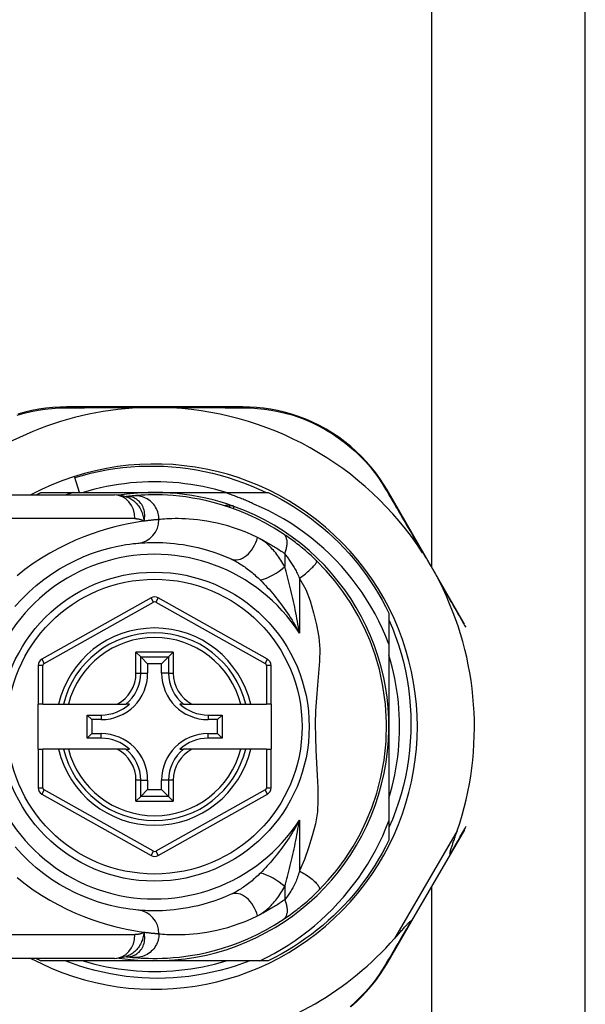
# Model space of a CAD drawing. Header units: inches. Extents: x 4 to 149, y 7 to 82.
# Tile 104 of 188: x 5.102 to 6.039, y 49.864 to 51.494. Entities that reach past the tile are written whole.
import ezdxf

# ---------------------------------------------------------------- set-up
doc = ezdxf.new("R2010")
doc.units = ezdxf.units.IN
doc.header["$MEASUREMENT"] = 0
doc.layers.add('Visible Edges(ANSI)', color=7, linetype='Continuous', lineweight=25)
doc.layers.add('Visible Tangent Edges(ANSI)', color=7, linetype='Continuous', lineweight=25)

msp = doc.modelspace()

# ---------------------------------------------------------------- linework, layer by layer
at = {"layer": 'Visible Edges(ANSI)'}
for p, q in [((6.0385, 46.7106), (6.0385, 51.6324)), ((5.7843, 50.5875), (5.7843, 51.5464)), ((5.4718, 50.853), (5.1797, 50.853)), ((5.2013, 50.7112), (5.1934, 50.7358)), ((5.0219, 50.7073), (5.2591, 50.7073)), ((5.1375, 50.7112), (5.1905, 50.7112)), ((5.1905, 50.7112), (5.3255, 50.7112)), ((5.2783, 50.7044), (5.2782, 50.7044)), ((5.3255, 50.7112), (5.4415, 50.7112)), ((5.4415, 50.7112), (5.5136, 50.7112)), ((5.8388, 50.4934), (5.7103, 50.7155)), ((5.3198, 50.5367), (5.1386, 50.4351)), ((5.5123, 50.4351), (5.3313, 50.5367)), ((5.7133, 50.5115), (5.7133, 50.4601)), ((5.7133, 50.4601), (5.7133, 50.3234)), ((5.2947, 50.4468), (5.3026, 50.4389)), ((5.3485, 50.4389), (5.3564, 50.4468)), ((5.1325, 50.4248), (5.1325, 50.3608)), ((5.3026, 50.4389), (5.314, 50.4275)), ((5.314, 50.4275), (5.314, 50.412)), ((5.3371, 50.4275), (5.314, 50.4275)), ((5.3485, 50.4389), (5.3371, 50.4275)), ((5.3371, 50.412), (5.3371, 50.4275)), ((5.5184, 50.3608), (5.5184, 50.4248)), ((5.1404, 50.3608), (5.1325, 50.3608)), ((5.1325, 50.286), (5.1325, 50.3608)), ((5.1404, 50.3608), (5.1665, 50.3608)), ((5.1665, 50.3608), (5.1746, 50.3608)), ((5.1746, 50.3608), (5.1827, 50.3608)), ((5.1827, 50.3608), (5.2637, 50.3608)), ((5.2637, 50.3608), (5.278, 50.3608)), ((5.2839, 50.3608), (5.278, 50.3608)), ((5.3731, 50.3608), (5.3672, 50.3608)), ((5.3731, 50.3608), (5.3874, 50.3608)), ((5.3874, 50.3608), (5.4684, 50.3608)), ((5.4684, 50.3608), (5.4765, 50.3608)), ((5.4765, 50.3608), (5.4846, 50.3608)), ((5.4846, 50.3608), (5.5105, 50.3608)), ((5.5184, 50.3608), (5.5105, 50.3608)), ((5.5184, 50.3608), (5.5184, 50.286)), ((5.2139, 50.3043), (5.2139, 50.3426)), ((5.2139, 50.3426), (5.2215, 50.335)), ((5.2139, 50.3426), (5.237, 50.3426)), ((5.4141, 50.3426), (5.4372, 50.3426)), ((5.4372, 50.3426), (5.4296, 50.335)), ((5.4372, 50.3426), (5.4372, 50.3043)), ((5.2215, 50.335), (5.2215, 50.3119)), ((5.237, 50.335), (5.2215, 50.335)), ((5.4296, 50.335), (5.4141, 50.335)), ((5.4296, 50.3119), (5.4296, 50.335)), ((5.2139, 50.3043), (5.2215, 50.3119)), ((5.2215, 50.3119), (5.237, 50.3119)), ((5.4141, 50.3119), (5.4296, 50.3119)), ((5.4372, 50.3043), (5.4296, 50.3119)), ((5.7133, 50.3234), (5.7133, 50.1675)), ((5.237, 50.3043), (5.2139, 50.3043)), ((5.4372, 50.3043), (5.4141, 50.3043)), ((5.1325, 50.286), (5.1325, 50.2221)), ((5.1325, 50.286), (5.1404, 50.286)), ((5.1665, 50.286), (5.1404, 50.286)), ((5.1746, 50.286), (5.1665, 50.286)), ((5.1827, 50.286), (5.1746, 50.286)), ((5.2637, 50.286), (5.1827, 50.286)), ((5.278, 50.286), (5.2637, 50.286)), ((5.278, 50.286), (5.2839, 50.286)), ((5.3672, 50.286), (5.3731, 50.286)), ((5.3874, 50.286), (5.3731, 50.286)), ((5.4684, 50.286), (5.3874, 50.286)), ((5.4765, 50.286), (5.4684, 50.286)), ((5.4846, 50.286), (5.4765, 50.286)), ((5.5105, 50.286), (5.4846, 50.286)), ((5.5105, 50.286), (5.5184, 50.286)), ((5.5184, 50.2221), (5.5184, 50.286)), ((5.314, 50.2348), (5.314, 50.2193)), ((5.3371, 50.2193), (5.3371, 50.2348)), ((5.1386, 50.2118), (5.3198, 50.1101)), ((5.3026, 50.2079), (5.314, 50.2193)), ((5.314, 50.2193), (5.3371, 50.2193)), ((5.3313, 50.1101), (5.5123, 50.2118)), ((5.3485, 50.2079), (5.3371, 50.2193)), ((5.3026, 50.2079), (5.2947, 50.2001)), ((5.3564, 50.2001), (5.3485, 50.2079)), ((5.7133, 50.1675), (5.7133, 50.1353)), ((5.8152, 50.1116), (5.839, 50.1525)), ((5.7514, 50.0017), (5.8152, 50.1116)), ((5.7843, 46.7966), (5.7843, 50.0585)), ((5.7103, 49.9311), (5.7514, 50.0017)), ((5.2591, 49.9396), (5.0219, 49.9396)), ((5.3255, 49.9356), (5.1375, 49.9356)), ((5.2782, 49.9425), (5.2783, 49.9425)), ((5.4998, 49.9356), (5.3255, 49.9356)), ((5.5136, 49.9356), (5.4998, 49.9356))]:
    msp.add_line(p, q, dxfattribs=at)
at = {"layer": 'Visible Edges(ANSI)', "flags": 128}
for points in [[(5.1797, 50.853), (5.1686, 50.8527), (5.1572, 50.852), (5.1457, 50.8508), (5.134, 50.8491), (5.1223, 50.8469), (5.1105, 50.8441), (5.0988, 50.8408)], [(5.3132, 50.852), (5.3143, 50.852), (5.3153, 50.852), (5.3163, 50.852), (5.3173, 50.852), (5.3184, 50.852), (5.3194, 50.8521), (5.3204, 50.8521), (5.3215, 50.8521), (5.3225, 50.8521), (5.3235, 50.8521), (5.3245, 50.8521), (5.3256, 50.8521), (5.3266, 50.8521), (5.3276, 50.8521), (5.3286, 50.8521), (5.3297, 50.8521), (5.3307, 50.8521), (5.3317, 50.8521), (5.3327, 50.852), (5.3338, 50.852), (5.3348, 50.852), (5.3358, 50.852), (5.3368, 50.852), (5.3379, 50.852)], [(5.7103, 50.7155), (5.7045, 50.7249), (5.6983, 50.7344), (5.6915, 50.7437), (5.6842, 50.7529), (5.6764, 50.7619), (5.6682, 50.7707), (5.6594, 50.7792), (5.6502, 50.7874), (5.6406, 50.7952), (5.6305, 50.8026), (5.6201, 50.8096), (5.6093, 50.8161), (5.5983, 50.8221), (5.587, 50.8277), (5.5756, 50.8327), (5.564, 50.8371), (5.5523, 50.8409), (5.5406, 50.8442), (5.5289, 50.8469), (5.5172, 50.8491), (5.5056, 50.8508), (5.4942, 50.852), (5.4829, 50.8527), (5.4718, 50.853)], [(5.1934, 50.7358), (5.2064, 50.7396), (5.2196, 50.743), (5.2328, 50.746), (5.2461, 50.7485), (5.2595, 50.7507), (5.2729, 50.7524), (5.2864, 50.7537), (5.2999, 50.7546), (5.3135, 50.755), (5.327, 50.755), (5.3406, 50.7546), (5.3541, 50.7538), (5.3677, 50.7525), (5.3812, 50.7508), (5.3946, 50.7487), (5.4079, 50.7462), (5.4211, 50.7432), (5.4342, 50.7399), (5.4472, 50.7361), (5.4601, 50.7319), (5.4729, 50.7274), (5.4855, 50.7224), (5.4979, 50.717), (5.5102, 50.7112)], [(5.4441, 50.7112), (5.4345, 50.714), (5.4248, 50.7166), (5.415, 50.7189), (5.4052, 50.721), (5.3954, 50.7229), (5.3855, 50.7245), (5.3755, 50.7258), (5.3656, 50.727), (5.3556, 50.7278), (5.3456, 50.7284), (5.3356, 50.7288), (5.3255, 50.7289), (5.3155, 50.7288), (5.3055, 50.7284), (5.2955, 50.7278), (5.2855, 50.727), (5.2755, 50.7258), (5.2656, 50.7245), (5.2557, 50.7229), (5.2459, 50.721), (5.2361, 50.7189), (5.2263, 50.7166), (5.2166, 50.714), (5.207, 50.7112)], [(5.1295, 50.7073), (5.1299, 50.7075), (5.1302, 50.7076), (5.1305, 50.7078), (5.1309, 50.708), (5.1312, 50.7081), (5.1315, 50.7083), (5.1318, 50.7084), (5.1322, 50.7086), (5.1325, 50.7088), (5.1328, 50.7089), (5.1332, 50.7091), (5.1335, 50.7093), (5.1338, 50.7094), (5.1342, 50.7096), (5.1345, 50.7098), (5.1348, 50.7099), (5.1351, 50.7101), (5.1355, 50.7103), (5.1358, 50.7104), (5.1361, 50.7106), (5.1365, 50.7107), (5.1368, 50.7109), (5.1371, 50.7111), (5.1375, 50.7112)], [(5.1905, 50.7112), (5.19, 50.7111), (5.1895, 50.7109), (5.1891, 50.7107), (5.1886, 50.7106), (5.1881, 50.7104), (5.1876, 50.7103), (5.1871, 50.7101), (5.1866, 50.7099), (5.1862, 50.7098), (5.1857, 50.7096), (5.1852, 50.7095), (5.1847, 50.7093), (5.1842, 50.7091), (5.1837, 50.709), (5.1833, 50.7088), (5.1828, 50.7086), (5.1823, 50.7085), (5.1818, 50.7083), (5.1813, 50.7081), (5.1808, 50.708), (5.1804, 50.7078), (5.1799, 50.7076), (5.1794, 50.7075), (5.1789, 50.7073)], [(5.2785, 50.7043), (5.2687, 50.7066), (5.2591, 50.7073)], [(5.2903, 50.7057), (5.2899, 50.7056), (5.2896, 50.7056), (5.2892, 50.7056), (5.2888, 50.7055), (5.2884, 50.7055), (5.288, 50.7054), (5.2876, 50.7054), (5.2872, 50.7054), (5.2867, 50.7053), (5.2863, 50.7053), (5.2858, 50.7052), (5.2853, 50.7052), (5.2848, 50.7051), (5.2843, 50.7051), (5.2837, 50.705), (5.2832, 50.7049), (5.2826, 50.7049), (5.282, 50.7048), (5.2814, 50.7047), (5.2808, 50.7047), (5.2802, 50.7046), (5.2796, 50.7045), (5.2789, 50.7044), (5.2783, 50.7044)], [(5.5385, 50.6428), (5.5237, 50.6522), (5.5089, 50.6606), (5.4942, 50.6682), (5.4797, 50.675), (5.4655, 50.6809), (5.4516, 50.686), (5.438, 50.6904), (5.4248, 50.6942), (5.4121, 50.6974), (5.3999, 50.7), (5.3882, 50.7021), (5.3771, 50.7038), (5.3665, 50.7051), (5.3565, 50.706), (5.347, 50.7067), (5.3382, 50.7071), (5.33, 50.7073), (5.3224, 50.7073), (5.3154, 50.7071), (5.3091, 50.7069), (5.3034, 50.7066), (5.2984, 50.7063), (5.294, 50.706), (5.2903, 50.7057)], [(5.4897, 50.6921), (5.4877, 50.693), (5.4858, 50.6939), (5.4838, 50.6948), (5.4818, 50.6957), (5.4798, 50.6966), (5.4779, 50.6974), (5.4759, 50.6983), (5.4739, 50.6991), (5.4719, 50.7), (5.4699, 50.7008), (5.4679, 50.7016), (5.4659, 50.7024), (5.4639, 50.7032), (5.4618, 50.704), (5.4598, 50.7048), (5.4578, 50.7055), (5.4558, 50.7063), (5.4537, 50.707), (5.4517, 50.7077), (5.4497, 50.7085), (5.4476, 50.7092), (5.4456, 50.7099), (5.4435, 50.7105), (5.4415, 50.7112)], [(5.5136, 50.7112), (5.5243, 50.7058), (5.5349, 50.7002), (5.5453, 50.6942), (5.5555, 50.6879), (5.5656, 50.6814), (5.5754, 50.6746), (5.5851, 50.6675), (5.5946, 50.6601), (5.6038, 50.6525), (5.6129, 50.6447), (5.6217, 50.6365), (5.6303, 50.6282), (5.6387, 50.6196), (5.6468, 50.6108), (5.6546, 50.6017), (5.6623, 50.5925), (5.6696, 50.583), (5.6767, 50.5733), (5.6835, 50.5635), (5.6901, 50.5534), (5.6963, 50.5432), (5.7023, 50.5328), (5.708, 50.5222), (5.7133, 50.5115)], [(5.7133, 50.4601), (5.7082, 50.4729), (5.7027, 50.4855), (5.6968, 50.498), (5.6904, 50.5102), (5.6837, 50.5222), (5.6765, 50.534), (5.6689, 50.5456), (5.6609, 50.5569), (5.6526, 50.5679), (5.6439, 50.5786), (5.6349, 50.589), (5.6255, 50.5991), (5.6157, 50.6089), (5.6057, 50.6184), (5.5953, 50.6275), (5.5846, 50.6362), (5.5736, 50.6446), (5.5623, 50.6526), (5.5508, 50.6602), (5.539, 50.6674), (5.527, 50.6742), (5.5148, 50.6806), (5.5023, 50.6865), (5.4897, 50.6921)], [(5.5937, 50.5981), (5.5915, 50.6002), (5.5893, 50.6024), (5.587, 50.6045), (5.5847, 50.6066), (5.5824, 50.6087), (5.58, 50.6108), (5.5777, 50.6129), (5.5753, 50.6149), (5.573, 50.6169), (5.5706, 50.6189), (5.5682, 50.6208), (5.5659, 50.6227), (5.5635, 50.6246), (5.5612, 50.6264), (5.5588, 50.6282), (5.5565, 50.63), (5.5542, 50.6317), (5.5519, 50.6334), (5.5496, 50.6351), (5.5473, 50.6367), (5.5451, 50.6383), (5.5429, 50.6398), (5.5407, 50.6413), (5.5385, 50.6428)], [(5.0943, 50.5225), (5.1055, 50.5348), (5.1173, 50.5464), (5.1295, 50.5572), (5.1421, 50.5673), (5.1551, 50.5764), (5.1682, 50.5847), (5.1813, 50.5921), (5.1943, 50.5987), (5.207, 50.6045), (5.2194, 50.6094), (5.2312, 50.6136), (5.2422, 50.617), (5.2525, 50.6197), (5.2619, 50.6219), (5.2704, 50.6236), (5.2779, 50.6249), (5.2844, 50.6259), (5.2899, 50.6265), (5.2943, 50.627), (5.2975, 50.6273)], [(5.2975, 50.6273), (5.3, 50.6275), (5.3028, 50.6277), (5.306, 50.6279), (5.3096, 50.6281), (5.3136, 50.6283), (5.318, 50.6284), (5.3227, 50.6285), (5.3277, 50.6285), (5.3331, 50.6285), (5.3389, 50.6283), (5.345, 50.6279), (5.3514, 50.6275), (5.3582, 50.6268), (5.3653, 50.6259), (5.3727, 50.6249), (5.3805, 50.6236), (5.3886, 50.622), (5.397, 50.6201), (5.4056, 50.6178), (5.4145, 50.6153), (5.4236, 50.6124), (5.4329, 50.609), (5.4424, 50.6053), (5.452, 50.6011)], [(5.7693, 50.6115), (5.7705, 50.6096), (5.7718, 50.6076), (5.773, 50.6057), (5.7742, 50.6037), (5.7754, 50.6018), (5.7766, 50.5998), (5.7778, 50.5977), (5.779, 50.5957), (5.7802, 50.5938), (5.7814, 50.5918), (5.7825, 50.5898), (5.7837, 50.5879), (5.7848, 50.5859), (5.7859, 50.5839), (5.7871, 50.5819), (5.7882, 50.58), (5.7893, 50.578), (5.7904, 50.576), (5.7915, 50.5739), (5.7927, 50.5719), (5.7938, 50.5698), (5.7949, 50.5677), (5.796, 50.5656), (5.7971, 50.5635)], [(5.5974, 50.0525), (5.6129, 50.0689), (5.6271, 50.0859), (5.6408, 50.1044), (5.654, 50.1248), (5.6657, 50.1455), (5.6759, 50.1667), (5.6851, 50.189), (5.6932, 50.2131), (5.7001, 50.2395), (5.7054, 50.2681), (5.7086, 50.2986), (5.7093, 50.3298), (5.7076, 50.3609), (5.7035, 50.3906), (5.6976, 50.4178), (5.6904, 50.4426), (5.6822, 50.4653), (5.673, 50.4866), (5.6626, 50.5072), (5.6505, 50.5278), (5.6374, 50.5472), (5.6241, 50.5647), (5.6098, 50.5814), (5.5937, 50.5981)], [(5.7133, 50.5003), (5.7191, 50.4867), (5.7244, 50.4729), (5.7292, 50.4589), (5.7335, 50.4448), (5.7373, 50.4305), (5.7406, 50.4161), (5.7434, 50.4016), (5.7457, 50.3871), (5.7475, 50.3724), (5.7488, 50.3577), (5.7495, 50.343), (5.7498, 50.3283), (5.7495, 50.3135), (5.7488, 50.2987), (5.7475, 50.284), (5.7457, 50.2693), (5.7434, 50.2547), (5.7406, 50.2402), (5.7373, 50.2259), (5.7335, 50.2116), (5.7292, 50.1975), (5.7244, 50.1836), (5.7191, 50.1698), (5.7133, 50.1562)], [(5.7133, 50.2049), (5.7162, 50.2145), (5.7187, 50.2242), (5.7211, 50.2339), (5.7231, 50.2437), (5.725, 50.2536), (5.7266, 50.2635), (5.728, 50.2734), (5.7291, 50.2834), (5.7299, 50.2934), (5.7306, 50.3034), (5.7309, 50.3134), (5.7311, 50.3234), (5.7309, 50.3334), (5.7306, 50.3435), (5.7299, 50.3535), (5.7291, 50.3635), (5.728, 50.3734), (5.7266, 50.3834), (5.725, 50.3933), (5.7231, 50.4031), (5.7211, 50.4129), (5.7187, 50.4227), (5.7162, 50.4324), (5.7133, 50.442)], [(5.4998, 49.9356), (5.5119, 49.9416), (5.5237, 49.9479), (5.5354, 49.9547), (5.5468, 49.9617), (5.558, 49.9692), (5.5689, 49.977), (5.5796, 49.9852), (5.5901, 49.9937), (5.6003, 50.0025), (5.6102, 50.0116), (5.6198, 50.0211), (5.6291, 50.0308), (5.638, 50.0409), (5.6467, 50.0512), (5.655, 50.0618), (5.6629, 50.0726), (5.6705, 50.0837), (5.6778, 50.0951), (5.6847, 50.1067), (5.6912, 50.1185), (5.6973, 50.1305), (5.7031, 50.1427), (5.7084, 50.155), (5.7133, 50.1675)], [(5.8146, 50.1126), (5.8144, 50.1134), (5.8146, 50.1144), (5.8148, 50.1157), (5.8152, 50.117), (5.8156, 50.1184), (5.816, 50.12), (5.8165, 50.1215), (5.817, 50.1231), (5.8175, 50.1246), (5.818, 50.1261), (5.8185, 50.1275), (5.819, 50.129), (5.8195, 50.1305), (5.82, 50.1321), (5.8206, 50.1338), (5.8212, 50.1355), (5.8218, 50.1373), (5.8224, 50.1391), (5.8231, 50.141), (5.8237, 50.1429), (5.8244, 50.1448), (5.8251, 50.1468), (5.8258, 50.1489), (5.8265, 50.1509)], [(5.7133, 50.1353), (5.708, 50.1246), (5.7023, 50.1141), (5.6963, 50.1037), (5.6901, 50.0934), (5.6835, 50.0834), (5.6767, 50.0735), (5.6696, 50.0639), (5.6623, 50.0544), (5.6546, 50.0451), (5.6468, 50.0361), (5.6387, 50.0273), (5.6303, 50.0187), (5.6217, 50.0103), (5.6129, 50.0022), (5.6038, 49.9943), (5.5946, 49.9867), (5.5851, 49.9794), (5.5754, 49.9723), (5.5656, 49.9655), (5.5555, 49.9589), (5.5453, 49.9527), (5.5349, 49.9467), (5.5243, 49.941), (5.5136, 49.9356)], [(5.2975, 50.0196), (5.2943, 50.0199), (5.2899, 50.0204), (5.2844, 50.0211), (5.2779, 50.022), (5.2703, 50.0233), (5.2618, 50.025), (5.2524, 50.0272), (5.2421, 50.0299), (5.2309, 50.0334), (5.2192, 50.0375), (5.2068, 50.0425), (5.1941, 50.0482), (5.1811, 50.0547), (5.1681, 50.0621), (5.155, 50.0704), (5.1421, 50.0796), (5.1295, 50.0897), (5.1173, 50.1005), (5.1056, 50.1122), (5.0944, 50.1245)], [(5.8152, 50.1116), (5.8152, 50.1116), (5.8152, 50.1117), (5.8152, 50.1117), (5.8152, 50.1117), (5.8152, 50.1118), (5.8152, 50.1118), (5.8152, 50.1118), (5.8152, 50.1118), (5.8152, 50.1119), (5.8152, 50.1119), (5.8152, 50.112), (5.8151, 50.112), (5.8151, 50.112), (5.8151, 50.1121), (5.815, 50.1121), (5.815, 50.1122), (5.815, 50.1122), (5.8149, 50.1123), (5.8149, 50.1123), (5.8148, 50.1124), (5.8148, 50.1125), (5.8147, 50.1125), (5.8146, 50.1126), (5.8146, 50.1126)], [(5.5385, 50.004), (5.5408, 50.0056), (5.5432, 50.0073), (5.5457, 50.009), (5.5481, 50.0107), (5.5506, 50.0125), (5.5531, 50.0143), (5.5556, 50.0162), (5.5582, 50.0181), (5.5607, 50.02), (5.5632, 50.022), (5.5658, 50.0241), (5.5683, 50.0261), (5.5709, 50.0282), (5.5734, 50.0303), (5.5759, 50.0324), (5.5784, 50.0346), (5.5808, 50.0368), (5.5833, 50.039), (5.5857, 50.0412), (5.5881, 50.0434), (5.5905, 50.0457), (5.5928, 50.0479), (5.5951, 50.0502), (5.5974, 50.0525)], [(5.452, 50.0457), (5.4424, 50.0416), (5.4328, 50.0378), (5.4235, 50.0345), (5.4144, 50.0315), (5.4055, 50.029), (5.3968, 50.0268), (5.3885, 50.0249), (5.3804, 50.0233), (5.3727, 50.022), (5.3653, 50.0209), (5.3581, 50.02), (5.3514, 50.0194), (5.3449, 50.0189), (5.3388, 50.0186), (5.3331, 50.0184), (5.3277, 50.0183), (5.3226, 50.0183), (5.3179, 50.0184), (5.3136, 50.0185), (5.3096, 50.0187), (5.3061, 50.0189), (5.3028, 50.0191), (5.3, 50.0194), (5.2975, 50.0196)], [(5.2903, 49.9412), (5.294, 49.9409), (5.2984, 49.9405), (5.3034, 49.9402), (5.3091, 49.9399), (5.3154, 49.9397), (5.3224, 49.9396), (5.33, 49.9396), (5.3382, 49.9398), (5.347, 49.9402), (5.3565, 49.9408), (5.3665, 49.9418), (5.3771, 49.943), (5.3882, 49.9447), (5.3999, 49.9468), (5.4121, 49.9495), (5.4248, 49.9526), (5.438, 49.9564), (5.4516, 49.9608), (5.4655, 49.966), (5.4797, 49.9719), (5.4942, 49.9786), (5.5089, 49.9862), (5.5237, 49.9946), (5.5385, 50.004)], [(5.7228, 49.9725), (5.7244, 49.9742), (5.7259, 49.9759), (5.7274, 49.9776), (5.7288, 49.9793), (5.7303, 49.9809), (5.7317, 49.9825), (5.733, 49.9841), (5.7344, 49.9856), (5.7357, 49.9871), (5.7369, 49.9885), (5.7381, 49.9898), (5.7393, 49.9911), (5.7404, 49.9924), (5.7415, 49.9936), (5.7425, 49.9947), (5.7434, 49.9957), (5.7444, 49.9967), (5.7454, 49.9978), (5.7464, 49.9988), (5.7474, 49.9998), (5.7483, 50.0006), (5.749, 50.0012), (5.7497, 50.0017), (5.7502, 50.0018)], [(5.7514, 50.0017), (5.7514, 50.0017), (5.7514, 50.0017), (5.7513, 50.0017), (5.7513, 50.0017), (5.7513, 50.0016), (5.7513, 50.0016), (5.7512, 50.0016), (5.7512, 50.0016), (5.7511, 50.0016), (5.7511, 50.0016), (5.7511, 50.0016), (5.751, 50.0016), (5.751, 50.0016), (5.7509, 50.0016), (5.7508, 50.0016), (5.7508, 50.0016), (5.7507, 50.0017), (5.7507, 50.0017), (5.7506, 50.0017), (5.7505, 50.0017), (5.7504, 50.0017), (5.7504, 50.0017), (5.7503, 50.0018), (5.7502, 50.0018)], [(5.4833, 49.9356), (5.4711, 49.931), (5.4587, 49.9268), (5.4462, 49.923), (5.4336, 49.9195), (5.4209, 49.9165), (5.4081, 49.9139), (5.3953, 49.9116), (5.3824, 49.9098), (5.3694, 49.9084), (5.3564, 49.9074), (5.3434, 49.9068), (5.3303, 49.9065), (5.3173, 49.9067), (5.3042, 49.9074), (5.2912, 49.9084), (5.2782, 49.9098), (5.2653, 49.9116), (5.2524, 49.9139), (5.2396, 49.9165), (5.227, 49.9196), (5.2144, 49.923), (5.2019, 49.9268), (5.1896, 49.931), (5.1774, 49.9356)], [(5.207, 49.9356), (5.2166, 49.9328), (5.2263, 49.9302), (5.2361, 49.9279), (5.2459, 49.9258), (5.2557, 49.924), (5.2656, 49.9224), (5.2755, 49.921), (5.2855, 49.9199), (5.2955, 49.919), (5.3055, 49.9184), (5.3155, 49.918), (5.3255, 49.9179), (5.3356, 49.918), (5.3456, 49.9184), (5.3556, 49.919), (5.3656, 49.9199), (5.3755, 49.921), (5.3855, 49.9224), (5.3954, 49.924), (5.4052, 49.9258), (5.415, 49.9279), (5.4248, 49.9302), (5.4345, 49.9328), (5.4441, 49.9356)], [(5.2591, 49.9396), (5.2687, 49.9403), (5.2785, 49.9426)], [(5.2783, 49.9425), (5.2789, 49.9424), (5.2796, 49.9423), (5.2802, 49.9423), (5.2808, 49.9422), (5.2814, 49.9421), (5.282, 49.942), (5.2826, 49.942), (5.2832, 49.9419), (5.2837, 49.9419), (5.2843, 49.9418), (5.2848, 49.9417), (5.2853, 49.9417), (5.2858, 49.9416), (5.2863, 49.9416), (5.2867, 49.9415), (5.2872, 49.9415), (5.2876, 49.9414), (5.288, 49.9414), (5.2884, 49.9414), (5.2888, 49.9413), (5.2892, 49.9413), (5.2896, 49.9413), (5.2899, 49.9412), (5.2903, 49.9412)], [(5.6504, 49.8594), (5.6596, 49.8676), (5.6683, 49.876), (5.6765, 49.8848), (5.6842, 49.8937), (5.6915, 49.9029), (5.6983, 49.9122), (5.7046, 49.9216), (5.7103, 49.9311)]]:
    msp.add_lwpolyline(points, dxfattribs=at)
at = {"layer": 'Visible Edges(ANSI)'}
msp.add_circle((5.3255, 50.3234), 0.2559, dxfattribs=at)
for centre, radius, start, end in [((5.3255, 50.3226), 0.5295, 91.3331, 133.4046), ((5.3255, 50.3226), 0.5295, 33.0725, 88.6669), ((5.3255, 50.3234), 0.435, 241.9275, 118.0725), ((5.3255, 50.3234), 0.3878, 70.212, 98.6661), ((5.3255, 50.3234), 0.3878, 261.3339, 70.212), ((5.4535, 50.6791), 0.00984, 70.212, 123.9366), ((5.3255, 50.3226), 0.5295, 341.0854, 27.0685), ((5.3255, 50.5264), 0.0118, 60.6868, 119.2912), ((5.3255, 50.3234), 0.1555, 13.9164, 166.0836), ((5.1444, 50.4248), 0.0118, 119.2912, 180), ((5.5066, 50.4248), 0.0118, 0, 60.6868), ((5.237, 50.412), 0.077, 270, 0), ((5.4141, 50.412), 0.077, 180, 270), ((5.237, 50.412), 0.0694, 270, 312.5174), ((5.4141, 50.412), 0.0694, 227.4826, 270), ((5.237, 50.2348), 0.077, 0, 90), ((5.4141, 50.2348), 0.077, 90, 180), ((5.237, 50.2348), 0.0694, 47.4826, 90), ((5.4141, 50.2348), 0.0694, 90, 132.5174), ((5.3255, 50.3234), 0.1555, 193.9164, 346.0836), ((5.1444, 50.2221), 0.0118, 180, 240.7088), ((5.5066, 50.2221), 0.0118, 299.3132, 0), ((5.3255, 50.1204), 0.0118, 240.7088, 299.3132), ((5.3255, 50.3226), 0.5295, 281.6205, 318.6133), ((5.3255, 50.3226), 0.5295, 226.3272, 258.3795), ((5.3255, 50.3234), 0.431, 242.9516, 244.1261)]:
    msp.add_arc(centre, radius, start, end, dxfattribs=at)
at = {"layer": 'Visible Tangent Edges(ANSI)'}
for p, q in [((5.293, 50.6679), (5.0219, 50.6679)), ((5.5409, 50.61), (5.5409, 50.5884)), ((5.5652, 50.5689), (5.5652, 50.4784)), ((5.1424, 50.4282), (5.3236, 50.5298)), ((5.3236, 50.5298), (5.3198, 50.5367)), ((5.3313, 50.5367), (5.3275, 50.5298)), ((5.3275, 50.5298), (5.5085, 50.4282)), ((5.2947, 50.412), (5.2947, 50.4468)), ((5.3564, 50.4468), (5.2947, 50.4468)), ((5.3564, 50.4468), (5.3564, 50.412)), ((5.1404, 50.4248), (5.1325, 50.4248)), ((5.1386, 50.4351), (5.1424, 50.4282)), ((5.1404, 50.3608), (5.1404, 50.4248)), ((5.3026, 50.412), (5.3026, 50.4389)), ((5.3026, 50.4389), (5.3485, 50.4389)), ((5.3485, 50.4389), (5.3485, 50.412)), ((5.5085, 50.4282), (5.5123, 50.4351)), ((5.5184, 50.4248), (5.5105, 50.4248)), ((5.5105, 50.4248), (5.5105, 50.3608)), ((5.2947, 50.412), (5.3026, 50.412)), ((5.3026, 50.412), (5.314, 50.412)), ((5.3485, 50.412), (5.3371, 50.412)), ((5.3485, 50.412), (5.3564, 50.412)), ((5.237, 50.3426), (5.237, 50.335)), ((5.4141, 50.3426), (5.4141, 50.335)), ((5.237, 50.3043), (5.237, 50.3119)), ((5.4141, 50.3043), (5.4141, 50.3119)), ((5.1404, 50.2221), (5.1404, 50.286)), ((5.5105, 50.286), (5.5105, 50.2221)), ((5.2947, 50.2001), (5.2947, 50.2348)), ((5.3026, 50.2348), (5.2947, 50.2348)), ((5.3026, 50.2079), (5.3026, 50.2348)), ((5.3026, 50.2348), (5.314, 50.2348)), ((5.3485, 50.2348), (5.3371, 50.2348)), ((5.3564, 50.2348), (5.3485, 50.2348)), ((5.3485, 50.2348), (5.3485, 50.2079)), ((5.3564, 50.2348), (5.3564, 50.2001)), ((5.1325, 50.2221), (5.1404, 50.2221)), ((5.1424, 50.2186), (5.1386, 50.2118)), ((5.3236, 50.117), (5.1424, 50.2186)), ((5.5085, 50.2186), (5.3275, 50.117)), ((5.5123, 50.2118), (5.5085, 50.2186)), ((5.5105, 50.2221), (5.5184, 50.2221)), ((5.2947, 50.2001), (5.3564, 50.2001)), ((5.3485, 50.2079), (5.3026, 50.2079)), ((5.5652, 50.1685), (5.5652, 50.0845)), ((5.8265, 50.1509), (5.7228, 49.9725)), ((5.3198, 50.1101), (5.3236, 50.117)), ((5.3275, 50.117), (5.3313, 50.1101)), ((5.5409, 50.0585), (5.5409, 50.0368)), ((5.0219, 49.9789), (5.293, 49.9789))]:
    msp.add_line(p, q, dxfattribs=at)
at = {"layer": 'Visible Tangent Edges(ANSI)', "flags": 128}
for points in [[(5.0981, 50.8395), (5.1096, 50.8428), (5.1211, 50.8455), (5.1326, 50.8477), (5.144, 50.8494), (5.1553, 50.8506), (5.1664, 50.8514), (5.1773, 50.8516)], [(5.1773, 50.8516), (5.1825, 50.8516), (5.1878, 50.8517), (5.1931, 50.8517), (5.1984, 50.8517), (5.2039, 50.8517), (5.2093, 50.8517), (5.2148, 50.8518), (5.2203, 50.8518), (5.2259, 50.8518), (5.2315, 50.8518), (5.2371, 50.8518), (5.2428, 50.8518), (5.2485, 50.8519), (5.2542, 50.8519), (5.26, 50.8519), (5.2658, 50.8519), (5.2717, 50.8519), (5.2775, 50.8519), (5.2834, 50.8519), (5.2894, 50.8519), (5.2953, 50.8519), (5.3013, 50.8519), (5.3072, 50.852), (5.3132, 50.852)], [(5.3379, 50.852), (5.3439, 50.852), (5.3498, 50.8519), (5.3558, 50.8519), (5.3618, 50.8519), (5.3677, 50.8519), (5.3736, 50.8519), (5.3795, 50.8519), (5.3853, 50.8519), (5.3912, 50.8519), (5.397, 50.8519), (5.4027, 50.8519), (5.4084, 50.8518), (5.4141, 50.8518), (5.4198, 50.8518), (5.4254, 50.8518), (5.431, 50.8518), (5.4366, 50.8518), (5.4421, 50.8517), (5.4475, 50.8517), (5.453, 50.8517), (5.4584, 50.8517), (5.4637, 50.8517), (5.469, 50.8516), (5.4742, 50.8516)], [(5.4742, 50.8516), (5.4851, 50.8514), (5.4961, 50.8506), (5.5073, 50.8494), (5.5187, 50.8477), (5.5301, 50.8455), (5.5415, 50.8428), (5.553, 50.8396), (5.5644, 50.8358), (5.5758, 50.8315), (5.587, 50.8266), (5.598, 50.8212), (5.6088, 50.8152), (5.6194, 50.8089), (5.6296, 50.802), (5.6395, 50.7948), (5.6489, 50.7871), (5.6579, 50.7791), (5.6665, 50.7708), (5.6746, 50.7623), (5.6822, 50.7535), (5.6894, 50.7445), (5.6961, 50.7354), (5.7022, 50.7262), (5.7079, 50.7169)], [(5.2796, 50.7045), (5.2795, 50.7045), (5.2794, 50.7045), (5.2793, 50.7044), (5.2793, 50.7044), (5.2792, 50.7044), (5.2791, 50.7044), (5.2791, 50.7044), (5.279, 50.7044), (5.279, 50.7044), (5.2789, 50.7044), (5.2789, 50.7044), (5.2788, 50.7044), (5.2787, 50.7044), (5.2787, 50.7044), (5.2787, 50.7044), (5.2786, 50.7044), (5.2786, 50.7044), (5.2785, 50.7044), (5.2785, 50.7044), (5.2784, 50.7044), (5.2784, 50.7044), (5.2784, 50.7044), (5.2783, 50.7044), (5.2783, 50.7044)], [(5.2785, 50.7043), (5.2805, 50.7036), (5.2824, 50.7028), (5.2843, 50.7019), (5.2861, 50.7008), (5.2879, 50.6997), (5.2896, 50.6985), (5.2913, 50.6972), (5.2929, 50.6958), (5.2945, 50.6943), (5.2959, 50.6927), (5.2973, 50.691), (5.2987, 50.6893), (5.2999, 50.6874), (5.3011, 50.6856), (5.3021, 50.6836), (5.3031, 50.6816), (5.304, 50.6796), (5.3048, 50.6774), (5.3056, 50.6753), (5.3062, 50.6731), (5.3068, 50.6708), (5.3073, 50.6685), (5.3077, 50.6662), (5.3081, 50.6638)], [(5.3081, 50.6638), (5.3086, 50.6665), (5.309, 50.6692), (5.3092, 50.6719), (5.3092, 50.6746), (5.309, 50.6772), (5.3086, 50.6797), (5.308, 50.6822), (5.3073, 50.6846), (5.3063, 50.6869), (5.3053, 50.6891), (5.3041, 50.6912), (5.3027, 50.6932), (5.3013, 50.695), (5.2997, 50.6967), (5.298, 50.6982), (5.2962, 50.6996), (5.2943, 50.7008), (5.2923, 50.7019), (5.2903, 50.7028), (5.2882, 50.7035), (5.2861, 50.704), (5.2839, 50.7043), (5.2817, 50.7045), (5.2796, 50.7045)], [(5.3328, 50.6665), (5.3327, 50.6689), (5.3324, 50.6714), (5.332, 50.674), (5.3315, 50.6765), (5.3307, 50.6791), (5.3297, 50.6817), (5.3286, 50.6842), (5.3272, 50.6867), (5.3257, 50.689), (5.324, 50.6913), (5.3221, 50.6935), (5.32, 50.6955), (5.3179, 50.6974), (5.3156, 50.6991), (5.3131, 50.7006), (5.3107, 50.7019), (5.3081, 50.7031), (5.3055, 50.704), (5.3029, 50.7047), (5.3003, 50.7053), (5.2977, 50.7056), (5.2952, 50.7058), (5.2927, 50.7058), (5.2903, 50.7057)], [(5.7079, 50.7169), (5.7103, 50.7128), (5.7127, 50.7087), (5.7151, 50.7046), (5.7175, 50.7004), (5.72, 50.6962), (5.7224, 50.692), (5.7249, 50.6877), (5.7274, 50.6835), (5.7299, 50.6792), (5.7325, 50.6748), (5.735, 50.6704), (5.7376, 50.6661), (5.7402, 50.6616), (5.7427, 50.6572), (5.7453, 50.6527), (5.748, 50.6482), (5.7506, 50.6437), (5.7532, 50.6392), (5.7559, 50.6346), (5.7585, 50.63), (5.7612, 50.6254), (5.7639, 50.6208), (5.7666, 50.6162), (5.7693, 50.6115)], [(5.4568, 50.6883), (5.4562, 50.6885), (5.4556, 50.6887), (5.455, 50.6889), (5.4544, 50.6891), (5.4537, 50.6892), (5.4531, 50.6894), (5.4525, 50.6895), (5.4518, 50.6896), (5.4512, 50.6897), (5.4506, 50.6898), (5.4499, 50.6899), (5.4493, 50.6899), (5.4486, 50.69), (5.448, 50.69), (5.4474, 50.69), (5.4467, 50.69), (5.4461, 50.69), (5.4455, 50.6899), (5.4448, 50.6899), (5.4442, 50.6898), (5.4436, 50.6897), (5.443, 50.6896), (5.4424, 50.6894), (5.4418, 50.6893)], [(5.456, 50.6844), (5.4561, 50.6847), (5.4561, 50.685), (5.4562, 50.6853), (5.4562, 50.6856), (5.4563, 50.6858), (5.4564, 50.6861), (5.4564, 50.6863), (5.4565, 50.6865), (5.4565, 50.6867), (5.4565, 50.6869), (5.4566, 50.6871), (5.4566, 50.6873), (5.4566, 50.6875), (5.4567, 50.6876), (5.4567, 50.6877), (5.4567, 50.6879), (5.4568, 50.688), (5.4568, 50.6881), (5.4568, 50.6881), (5.4568, 50.6882), (5.4568, 50.6883), (5.4568, 50.6883), (5.4568, 50.6883), (5.4568, 50.6883)], [(5.3081, 50.6638), (5.3001, 50.6626), (5.2912, 50.6611), (5.2815, 50.6593), (5.271, 50.6571), (5.2597, 50.6544), (5.2477, 50.6512), (5.2351, 50.6474), (5.222, 50.6429), (5.2084, 50.6378), (5.1945, 50.6321), (5.1805, 50.6257), (5.1663, 50.6187), (5.1522, 50.6109), (5.1382, 50.6025), (5.1244, 50.5934), (5.1109, 50.5836), (5.0979, 50.5732)], [(5.293, 50.6679), (5.2937, 50.6679), (5.2944, 50.6679), (5.2951, 50.6679), (5.2957, 50.6678), (5.2964, 50.6677), (5.2971, 50.6677), (5.2978, 50.6676), (5.2984, 50.6675), (5.2991, 50.6674), (5.2997, 50.6672), (5.3004, 50.6671), (5.301, 50.6669), (5.3016, 50.6667), (5.3022, 50.6665), (5.3029, 50.6663), (5.3035, 50.6661), (5.3041, 50.6659), (5.3047, 50.6656), (5.3052, 50.6653), (5.3058, 50.6651), (5.3064, 50.6648), (5.307, 50.6644), (5.3075, 50.6641), (5.3081, 50.6638)], [(5.3328, 50.6665), (5.3322, 50.6664), (5.3316, 50.6664), (5.3309, 50.6663), (5.3302, 50.6662), (5.3294, 50.6662), (5.3287, 50.6661), (5.3278, 50.666), (5.327, 50.666), (5.3261, 50.6659), (5.3251, 50.6658), (5.3242, 50.6657), (5.3232, 50.6656), (5.3221, 50.6655), (5.321, 50.6654), (5.3199, 50.6652), (5.3187, 50.6651), (5.3175, 50.665), (5.3163, 50.6648), (5.315, 50.6647), (5.3137, 50.6645), (5.3123, 50.6643), (5.311, 50.6642), (5.3095, 50.664), (5.3081, 50.6638)], [(5.4958, 50.6369), (5.4856, 50.6417), (5.4756, 50.6459), (5.4658, 50.6496), (5.4562, 50.6529), (5.4468, 50.6558), (5.4377, 50.6583), (5.4289, 50.6605), (5.4203, 50.6623), (5.4121, 50.6638), (5.4043, 50.665), (5.3968, 50.6659), (5.3897, 50.6667), (5.3829, 50.6672), (5.3764, 50.6676), (5.3704, 50.6678), (5.3646, 50.6679), (5.3593, 50.6679), (5.3543, 50.6678), (5.3497, 50.6677), (5.3456, 50.6674), (5.3418, 50.6672), (5.3384, 50.667), (5.3354, 50.6667), (5.3328, 50.6665)], [(5.4958, 50.6369), (5.4976, 50.636), (5.4995, 50.6351), (5.5014, 50.6341), (5.5032, 50.6332), (5.5051, 50.6322), (5.507, 50.6312), (5.5088, 50.6302), (5.5107, 50.6291), (5.5126, 50.6281), (5.5145, 50.627), (5.5164, 50.6259), (5.5183, 50.6248), (5.5202, 50.6237), (5.522, 50.6225), (5.5239, 50.6214), (5.5258, 50.6202), (5.5277, 50.619), (5.5296, 50.6178), (5.5315, 50.6165), (5.5334, 50.6153), (5.5353, 50.614), (5.5372, 50.6127), (5.5391, 50.6114), (5.5409, 50.61)], [(5.5409, 50.5884), (5.5394, 50.5911), (5.5379, 50.5938), (5.5363, 50.5964), (5.5347, 50.599), (5.533, 50.6015), (5.5313, 50.604), (5.5295, 50.6064), (5.5278, 50.6088), (5.526, 50.6111), (5.5242, 50.6133), (5.5223, 50.6155), (5.5204, 50.6176), (5.5185, 50.6196), (5.5165, 50.6216), (5.5146, 50.6235), (5.5126, 50.6254), (5.5105, 50.6271), (5.5085, 50.6288), (5.5064, 50.6304), (5.5043, 50.6319), (5.5022, 50.6333), (5.5001, 50.6346), (5.4979, 50.6358), (5.4958, 50.6369)], [(5.5409, 50.61), (5.5416, 50.6117), (5.5422, 50.6134), (5.5428, 50.6151), (5.5433, 50.6169), (5.5437, 50.6186), (5.5441, 50.6203), (5.5444, 50.622), (5.5446, 50.6237), (5.5448, 50.6253), (5.5449, 50.6269), (5.5449, 50.6285), (5.5448, 50.63), (5.5447, 50.6315), (5.5444, 50.6329), (5.5441, 50.6343), (5.5437, 50.6355), (5.5433, 50.6367), (5.5428, 50.6379), (5.5422, 50.6389), (5.5416, 50.6398), (5.5409, 50.6407), (5.5401, 50.6415), (5.5393, 50.6422), (5.5385, 50.6428)], [(5.5409, 50.61), (5.5419, 50.6087), (5.5429, 50.6074), (5.5439, 50.606), (5.5449, 50.6046), (5.5459, 50.6031), (5.547, 50.6016), (5.548, 50.6001), (5.549, 50.5986), (5.5501, 50.597), (5.5511, 50.5954), (5.5522, 50.5937), (5.5532, 50.592), (5.5543, 50.5903), (5.5554, 50.5886), (5.5564, 50.5868), (5.5575, 50.585), (5.5585, 50.5832), (5.5596, 50.5813), (5.5606, 50.5794), (5.5616, 50.5774), (5.5626, 50.5754), (5.5635, 50.5733), (5.5644, 50.5711), (5.5652, 50.5689)], [(5.452, 50.6011), (5.4541, 50.6001), (5.4561, 50.5991), (5.4582, 50.5981), (5.4603, 50.597), (5.4623, 50.5958), (5.4644, 50.5946), (5.4665, 50.5933), (5.4685, 50.592), (5.4706, 50.5907), (5.4727, 50.5893), (5.4747, 50.5879), (5.4768, 50.5865), (5.4788, 50.585), (5.4808, 50.5834), (5.4828, 50.5818), (5.4849, 50.5802), (5.4869, 50.5786), (5.4889, 50.5769), (5.4908, 50.5752), (5.4928, 50.5734), (5.4948, 50.5716), (5.4967, 50.5698), (5.4986, 50.568), (5.5006, 50.5661)], [(5.5652, 50.4784), (5.5645, 50.4832), (5.5637, 50.4881), (5.5628, 50.4929), (5.562, 50.4977), (5.5611, 50.5025), (5.5602, 50.5072), (5.5593, 50.512), (5.5584, 50.5167), (5.5574, 50.5214), (5.5564, 50.5261), (5.5554, 50.5308), (5.5544, 50.5354), (5.5534, 50.54), (5.5523, 50.5446), (5.5513, 50.5492), (5.5502, 50.5537), (5.5491, 50.5582), (5.5479, 50.5627), (5.5468, 50.5671), (5.5457, 50.5715), (5.5445, 50.5758), (5.5433, 50.5801), (5.5421, 50.5843), (5.5409, 50.5884)], [(5.5652, 50.5689), (5.5672, 50.5704), (5.5691, 50.5719), (5.5711, 50.5734), (5.5731, 50.575), (5.5751, 50.5766), (5.577, 50.5783), (5.5789, 50.5799), (5.5807, 50.5815), (5.5825, 50.5831), (5.5842, 50.5847), (5.5857, 50.5862), (5.5872, 50.5877), (5.5885, 50.5891), (5.5897, 50.5904), (5.5908, 50.5916), (5.5917, 50.5927), (5.5925, 50.5938), (5.5931, 50.5947), (5.5935, 50.5955), (5.5938, 50.5962), (5.594, 50.5969), (5.594, 50.5974), (5.5939, 50.5978), (5.5937, 50.5981)], [(5.5006, 50.5661), (5.5034, 50.5632), (5.5063, 50.5602), (5.5091, 50.5572), (5.512, 50.5541), (5.5149, 50.5509), (5.5178, 50.5476), (5.5206, 50.5443), (5.5235, 50.5409), (5.5263, 50.5375), (5.5291, 50.534), (5.5319, 50.5304), (5.5347, 50.5267), (5.5374, 50.523), (5.5401, 50.5193), (5.5428, 50.5154), (5.5454, 50.5116), (5.5481, 50.5076), (5.5506, 50.5036), (5.5532, 50.4995), (5.5557, 50.4954), (5.5582, 50.4912), (5.5606, 50.487), (5.5629, 50.4827), (5.5652, 50.4784)], [(5.5652, 50.5689), (5.576, 50.5507), (5.5831, 50.5316), (5.5883, 50.5119), (5.5934, 50.4918), (5.5974, 50.4717), (5.5988, 50.4518), (5.5985, 50.432), (5.5971, 50.4121), (5.5953, 50.3919), (5.5935, 50.371), (5.5921, 50.3496), (5.5913, 50.3278), (5.5916, 50.3062), (5.5925, 50.2845), (5.5937, 50.2633), (5.5949, 50.2426), (5.5958, 50.2224), (5.596, 50.2024), (5.595, 50.1825), (5.5919, 50.1624), (5.5863, 50.1423), (5.5803, 50.1227), (5.5739, 50.1035), (5.5652, 50.0845)], [(5.7971, 50.5635), (5.7989, 50.5603), (5.8008, 50.557), (5.8027, 50.5538), (5.8046, 50.5506), (5.8064, 50.5473), (5.8083, 50.5441), (5.8101, 50.5409), (5.812, 50.5377), (5.8138, 50.5345), (5.8156, 50.5314), (5.8175, 50.5282), (5.8193, 50.525), (5.8211, 50.5219), (5.8229, 50.5188), (5.8247, 50.5156), (5.8265, 50.5125), (5.8283, 50.5094), (5.83, 50.5063), (5.8318, 50.5033), (5.8336, 50.5002), (5.8353, 50.4971), (5.8371, 50.4941), (5.8388, 50.4911), (5.8405, 50.4881)], [(5.5652, 50.1685), (5.5629, 50.1641), (5.5606, 50.1598), (5.5582, 50.1556), (5.5557, 50.1514), (5.5532, 50.1473), (5.5507, 50.1433), (5.5481, 50.1393), (5.5455, 50.1353), (5.5428, 50.1314), (5.5401, 50.1276), (5.5374, 50.1239), (5.5347, 50.1202), (5.5319, 50.1165), (5.5292, 50.1129), (5.5263, 50.1094), (5.5235, 50.106), (5.5207, 50.1026), (5.5178, 50.0992), (5.5149, 50.096), (5.512, 50.0928), (5.5092, 50.0897), (5.5063, 50.0866), (5.5034, 50.0837), (5.5006, 50.0808)], [(5.5409, 50.0585), (5.5421, 50.0626), (5.5433, 50.0668), (5.5445, 50.0711), (5.5457, 50.0754), (5.5468, 50.0798), (5.548, 50.0842), (5.5491, 50.0887), (5.5502, 50.0932), (5.5513, 50.0977), (5.5524, 50.1023), (5.5534, 50.1069), (5.5544, 50.1115), (5.5554, 50.1161), (5.5564, 50.1208), (5.5574, 50.1255), (5.5584, 50.1302), (5.5593, 50.1349), (5.5602, 50.1396), (5.5611, 50.1444), (5.562, 50.1492), (5.5628, 50.154), (5.5637, 50.1588), (5.5645, 50.1636), (5.5652, 50.1685)], [(5.8407, 50.1579), (5.8396, 50.156), (5.8386, 50.1542), (5.8375, 50.1524), (5.8364, 50.1505), (5.8354, 50.1487), (5.8343, 50.1468), (5.8332, 50.1449), (5.8322, 50.1431), (5.8311, 50.1412), (5.83, 50.1393), (5.8289, 50.1374), (5.8278, 50.1356), (5.8267, 50.1337), (5.8256, 50.1318), (5.8245, 50.1299), (5.8234, 50.128), (5.8223, 50.1261), (5.8212, 50.1242), (5.8201, 50.1223), (5.819, 50.1203), (5.8179, 50.1184), (5.8168, 50.1165), (5.8157, 50.1146), (5.8146, 50.1126)], [(5.5652, 50.0845), (5.5646, 50.082), (5.5638, 50.0794), (5.5631, 50.0769), (5.5623, 50.0744), (5.5614, 50.072), (5.5605, 50.0696), (5.5596, 50.0673), (5.5586, 50.065), (5.5576, 50.0628), (5.5565, 50.0607), (5.5554, 50.0586), (5.5543, 50.0567), (5.5532, 50.0548), (5.5521, 50.0529), (5.5509, 50.0511), (5.5498, 50.0494), (5.5486, 50.0477), (5.5475, 50.046), (5.5464, 50.0444), (5.5453, 50.0428), (5.5442, 50.0412), (5.5431, 50.0397), (5.542, 50.0382), (5.5409, 50.0368)], [(5.5652, 50.0845), (5.5676, 50.0832), (5.57, 50.0818), (5.5724, 50.0803), (5.5748, 50.0788), (5.5772, 50.0773), (5.5795, 50.0757), (5.5818, 50.074), (5.584, 50.0723), (5.5861, 50.0707), (5.5881, 50.069), (5.5899, 50.0674), (5.5916, 50.0658), (5.5931, 50.0642), (5.5944, 50.0627), (5.5956, 50.0612), (5.5965, 50.0599), (5.5973, 50.0586), (5.5978, 50.0574), (5.5982, 50.0563), (5.5984, 50.0554), (5.5984, 50.0545), (5.5982, 50.0537), (5.5979, 50.053), (5.5974, 50.0525)], [(5.098, 50.0737), (5.111, 50.0632), (5.1245, 50.0534), (5.1382, 50.0443), (5.1522, 50.0359), (5.1663, 50.0281), (5.1804, 50.0211), (5.1945, 50.0147), (5.2083, 50.0091), (5.2218, 50.004), (5.235, 49.9996), (5.2476, 49.9957), (5.2596, 49.9925), (5.271, 49.9898), (5.2815, 49.9875), (5.2912, 49.9857), (5.3001, 49.9842), (5.3081, 49.9831)], [(5.5006, 50.0808), (5.4987, 50.0789), (5.4967, 50.077), (5.4948, 50.0752), (5.4928, 50.0734), (5.4909, 50.0717), (5.4889, 50.07), (5.4869, 50.0683), (5.4849, 50.0666), (5.4829, 50.065), (5.4809, 50.0635), (5.4788, 50.0619), (5.4768, 50.0604), (5.4748, 50.059), (5.4727, 50.0576), (5.4706, 50.0562), (5.4686, 50.0548), (5.4665, 50.0535), (5.4644, 50.0523), (5.4623, 50.0511), (5.4603, 50.0499), (5.4582, 50.0488), (5.4561, 50.0477), (5.4541, 50.0467), (5.452, 50.0457)], [(5.4958, 50.0099), (5.4979, 50.011), (5.5001, 50.0122), (5.5022, 50.0136), (5.5043, 50.015), (5.5064, 50.0165), (5.5085, 50.0181), (5.5106, 50.0198), (5.5126, 50.0215), (5.5146, 50.0234), (5.5166, 50.0253), (5.5185, 50.0272), (5.5204, 50.0293), (5.5223, 50.0314), (5.5242, 50.0336), (5.526, 50.0358), (5.5278, 50.0381), (5.5296, 50.0405), (5.5313, 50.0429), (5.533, 50.0454), (5.5347, 50.0479), (5.5363, 50.0505), (5.5379, 50.0531), (5.5394, 50.0558), (5.5409, 50.0585)], [(5.5409, 50.0368), (5.539, 50.0355), (5.5371, 50.0341), (5.5352, 50.0328), (5.5333, 50.0315), (5.5315, 50.0303), (5.5296, 50.029), (5.5277, 50.0278), (5.5258, 50.0266), (5.5239, 50.0255), (5.522, 50.0243), (5.5201, 50.0231), (5.5182, 50.022), (5.5164, 50.0209), (5.5145, 50.0198), (5.5126, 50.0187), (5.5107, 50.0177), (5.5088, 50.0167), (5.5069, 50.0156), (5.5051, 50.0146), (5.5032, 50.0137), (5.5014, 50.0127), (5.4995, 50.0118), (5.4976, 50.0108), (5.4958, 50.0099)], [(5.5409, 50.0368), (5.5416, 50.0351), (5.5422, 50.0334), (5.5428, 50.0317), (5.5433, 50.03), (5.5437, 50.0283), (5.5441, 50.0266), (5.5444, 50.0249), (5.5446, 50.0232), (5.5448, 50.0215), (5.5449, 50.0199), (5.5449, 50.0183), (5.5448, 50.0168), (5.5447, 50.0153), (5.5444, 50.0139), (5.5441, 50.0126), (5.5437, 50.0113), (5.5433, 50.0101), (5.5428, 50.009), (5.5422, 50.008), (5.5416, 50.007), (5.5409, 50.0061), (5.5401, 50.0054), (5.5393, 50.0047), (5.5385, 50.004)], [(5.3328, 49.9804), (5.3354, 49.9801), (5.3384, 49.9799), (5.3418, 49.9796), (5.3456, 49.9794), (5.3497, 49.9792), (5.3543, 49.979), (5.3592, 49.9789), (5.3646, 49.9789), (5.3703, 49.979), (5.3763, 49.9793), (5.3828, 49.9796), (5.3896, 49.9802), (5.3967, 49.9809), (5.4042, 49.9819), (5.4121, 49.9831), (5.4203, 49.9846), (5.4288, 49.9863), (5.4376, 49.9885), (5.4467, 49.991), (5.4561, 49.9939), (5.4657, 49.9972), (5.4756, 50.0009), (5.4856, 50.0052), (5.4958, 50.0099)], [(5.7502, 50.0018), (5.7484, 49.9986), (5.7465, 49.9955), (5.7447, 49.9924), (5.7429, 49.9892), (5.7411, 49.9861), (5.7392, 49.983), (5.7374, 49.98), (5.7356, 49.9769), (5.7339, 49.9738), (5.7321, 49.9708), (5.7303, 49.9678), (5.7285, 49.9647), (5.7268, 49.9617), (5.725, 49.9587), (5.7233, 49.9558), (5.7215, 49.9528), (5.7198, 49.9498), (5.7181, 49.9469), (5.7164, 49.944), (5.7147, 49.9411), (5.713, 49.9382), (5.7113, 49.9353), (5.7096, 49.9325), (5.708, 49.9296)], [(5.3081, 49.9831), (5.3077, 49.9807), (5.3073, 49.9783), (5.3068, 49.976), (5.3062, 49.9738), (5.3056, 49.9716), (5.3048, 49.9694), (5.304, 49.9673), (5.3031, 49.9652), (5.3021, 49.9632), (5.3011, 49.9613), (5.2999, 49.9594), (5.2987, 49.9576), (5.2973, 49.9558), (5.2959, 49.9542), (5.2945, 49.9526), (5.2929, 49.9511), (5.2913, 49.9497), (5.2896, 49.9484), (5.2879, 49.9471), (5.2861, 49.946), (5.2843, 49.945), (5.2824, 49.9441), (5.2805, 49.9433), (5.2785, 49.9426)], [(5.2796, 49.9424), (5.2817, 49.9424), (5.2839, 49.9425), (5.2861, 49.9429), (5.2882, 49.9434), (5.2903, 49.9441), (5.2923, 49.945), (5.2943, 49.946), (5.2962, 49.9472), (5.298, 49.9486), (5.2997, 49.9501), (5.3013, 49.9518), (5.3027, 49.9537), (5.3041, 49.9556), (5.3053, 49.9577), (5.3063, 49.9599), (5.3073, 49.9622), (5.308, 49.9646), (5.3086, 49.9671), (5.309, 49.9697), (5.3092, 49.9723), (5.3092, 49.9749), (5.309, 49.9776), (5.3086, 49.9803), (5.3081, 49.9831)], [(5.3328, 49.9804), (5.3327, 49.9779), (5.3324, 49.9754), (5.332, 49.9729), (5.3315, 49.9703), (5.3307, 49.9677), (5.3297, 49.9652), (5.3286, 49.9627), (5.3272, 49.9602), (5.3257, 49.9578), (5.324, 49.9555), (5.3221, 49.9533), (5.32, 49.9513), (5.3179, 49.9495), (5.3156, 49.9478), (5.3131, 49.9462), (5.3107, 49.9449), (5.3081, 49.9438), (5.3055, 49.9429), (5.3029, 49.9421), (5.3003, 49.9416), (5.2977, 49.9412), (5.2952, 49.9411), (5.2927, 49.941), (5.2903, 49.9412)], [(5.3081, 49.9831), (5.3075, 49.9827), (5.307, 49.9824), (5.3064, 49.9821), (5.3058, 49.9818), (5.3052, 49.9815), (5.3047, 49.9812), (5.3041, 49.981), (5.3035, 49.9807), (5.3029, 49.9805), (5.3022, 49.9803), (5.3016, 49.9801), (5.301, 49.9799), (5.3004, 49.9798), (5.2997, 49.9796), (5.2991, 49.9795), (5.2984, 49.9794), (5.2978, 49.9793), (5.2971, 49.9792), (5.2964, 49.9791), (5.2957, 49.979), (5.2951, 49.979), (5.2944, 49.979), (5.2937, 49.9789), (5.293, 49.9789)], [(5.3081, 49.9831), (5.3095, 49.9829), (5.311, 49.9827), (5.3123, 49.9825), (5.3137, 49.9823), (5.315, 49.9822), (5.3163, 49.982), (5.3175, 49.9819), (5.3187, 49.9817), (5.3199, 49.9816), (5.321, 49.9815), (5.3221, 49.9814), (5.3232, 49.9813), (5.3242, 49.9812), (5.3252, 49.9811), (5.3261, 49.981), (5.327, 49.9809), (5.3279, 49.9808), (5.3287, 49.9807), (5.3295, 49.9807), (5.3302, 49.9806), (5.3309, 49.9805), (5.3316, 49.9805), (5.3322, 49.9804), (5.3328, 49.9804)], [(5.2783, 49.9425), (5.2783, 49.9425), (5.2784, 49.9425), (5.2784, 49.9425), (5.2784, 49.9425), (5.2785, 49.9425), (5.2785, 49.9425), (5.2786, 49.9425), (5.2786, 49.9425), (5.2787, 49.9424), (5.2787, 49.9424), (5.2787, 49.9424), (5.2788, 49.9424), (5.2789, 49.9424), (5.2789, 49.9424), (5.279, 49.9424), (5.279, 49.9424), (5.2791, 49.9424), (5.2791, 49.9424), (5.2792, 49.9424), (5.2793, 49.9424), (5.2793, 49.9424), (5.2794, 49.9424), (5.2795, 49.9424), (5.2796, 49.9424)], [(5.708, 49.9296), (5.7023, 49.9204), (5.6961, 49.9112), (5.6894, 49.9021), (5.6823, 49.8932), (5.6747, 49.8844), (5.6666, 49.8759), (5.6581, 49.8676), (5.6491, 49.8596)]]:
    msp.add_lwpolyline(points, dxfattribs=at)
at = {"layer": 'Visible Tangent Edges(ANSI)'}
msp.add_circle((5.3255, 50.3234), 0.2441, dxfattribs=at)
for centre, radius, start, end in [((5.3255, 50.3234), 0.2854, 32.8812, 327.1188), ((5.3255, 50.5264), 0.00394, 60.6868, 119.2912), ((5.3255, 50.3234), 0.1634, 13.2332, 166.7668), ((5.3255, 50.3234), 0.1476, 14.6748, 165.3252), ((5.1444, 50.4248), 0.00394, 119.2912, 180), ((5.5066, 50.4248), 0.00394, 0, 60.6868), ((5.237, 50.412), 0.0577, 297.5852, 0), ((5.237, 50.412), 0.0656, 308.7097, 0), ((5.4141, 50.412), 0.0656, 180, 231.2903), ((5.4141, 50.412), 0.0577, 180, 242.4148), ((5.3255, 50.3234), 0.1634, 193.2332, 346.7668), ((5.3255, 50.3234), 0.1476, 194.6748, 345.3252), ((5.237, 50.2348), 0.0577, 0, 62.4148), ((5.237, 50.2348), 0.0656, 0, 51.2903), ((5.4141, 50.2348), 0.0656, 128.7097, 180), ((5.4141, 50.2348), 0.0577, 117.5852, 180), ((5.1444, 50.2221), 0.00394, 180, 240.7088), ((5.5066, 50.2221), 0.00394, 299.3132, 0), ((5.3255, 50.1204), 0.00394, 240.7088, 299.3132)]:
    msp.add_arc(centre, radius, start, end, dxfattribs=at)
for centre, major_axis, ratio, start_param, end_param in [((5.1797, 50.843), (0, 0.01), 0.487954, 0, 0.52137), ((5.4718, 50.843), (0, 0.01), 0.488859, 5.761481, 6.283185), ((5.2591, 50.6679), (0, 0.0394), 0.860915, 4.712389, 6.283185), ((5.2655, 50.9008), (0.0125, -0.1965), 0.394768, 0.00408, 0.020515), ((5.7016, 50.7104), (0.00865, 0.00501), 0.491578, 0, 0.522713), ((5.2939, 50.6665), (0.0036, -0.0392), 0.987056, 0, 1.480007), ((5.4683, 50.6369), (-0.0163, -0.0358), 0.663135, 0, 1.864107), ((5.5166, 50.5884), (0.034, 0.0199), 0.367954, 4.019795, 5.274641), ((5.5166, 50.0585), (0.034, -0.0199), 0.367954, 1.008544, 2.26339), ((5.4683, 50.0099), (-0.0163, 0.0358), 0.663135, 4.419079, 6.283185), ((5.2939, 49.9804), (0.0036, 0.0392), 0.987056, 4.803178, 6.283185), ((5.2591, 49.9789), (0, -0.0394), 0.860915, 0, 1.570796), ((5.2655, 49.7461), (0.0125, 0.1965), 0.394768, 6.26267, 6.279105), ((5.7017, 49.9361), (0.00865, -0.00502), 0.487239, 5.762078, 6.283185)]:
    msp.add_ellipse(centre, major_axis=major_axis, ratio=ratio, start_param=start_param, end_param=end_param, dxfattribs=at)

doc.saveas('drawing.dxf')
